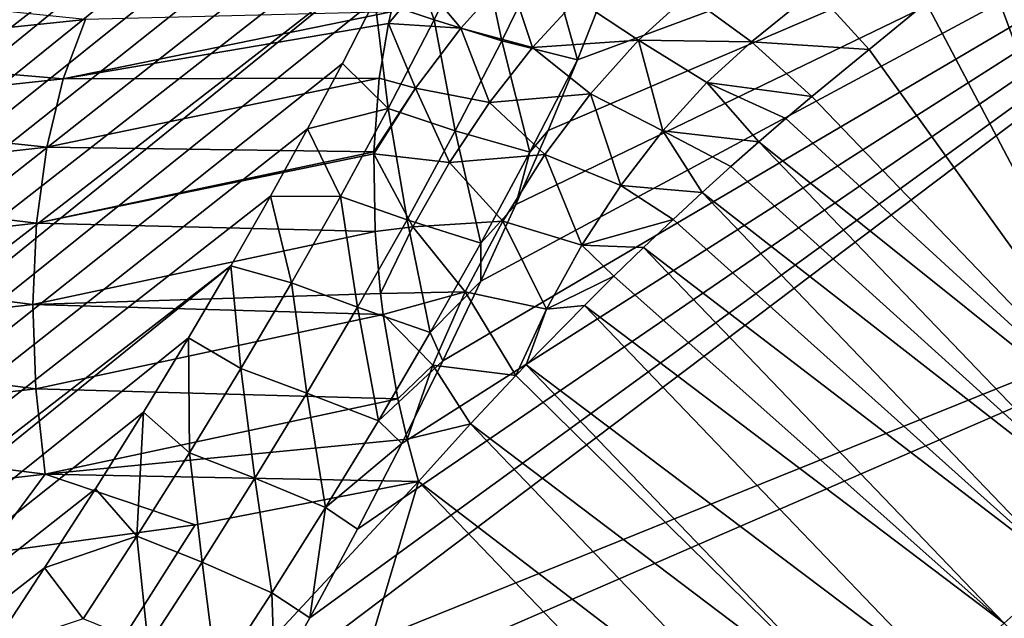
# Model space of a CAD drawing. Header units: metres. Extents: x -82 to 82, y -313 to 40.
# Tile 118 of 256: x -56.53 to -52.75, y -29.75 to -27.45. Entities that reach past the tile are written whole.
import ezdxf

# ---------------------------------------------------------------- set-up
doc = ezdxf.new("R2010")
doc.units = ezdxf.units.M
doc.layers.add('solid_505278_SW0001_CCC', color=7, linetype='CONTINUOUS')

msp = doc.modelspace()

# ---------------------------------------------------------------- linework, layer by layer
at = {"layer": 'solid_505278_SW0001_CCC'}
for points in [[(-77.986542, -38.536606, 53.156643), (-56.587982, -21.363077, 35.17025), (-56.429123, -21.387104, 35.056507)], [(-77.986542, -38.536606, 53.156643), (-56.429123, -21.387104, 35.056507), (-56.278164, -21.414944, 34.948032)], [(-77.986542, -38.536606, 53.156643), (-56.278164, -21.414944, 34.948032), (-55.998241, -21.48019, 34.74559)], [(-77.71241, -39.170246, 53.029034), (-77.986542, -38.536606, 53.156643), (-55.998241, -21.48019, 34.74559)], [(-77.71241, -39.170246, 53.029034), (-55.998241, -21.48019, 34.74559), (-55.746758, -21.557262, 34.562061)], [(-77.71241, -39.170246, 53.029034), (-55.746758, -21.557262, 34.562061), (-55.522072, -21.644327, 34.396408)], [(-77.71241, -39.170246, 53.029034), (-55.522072, -21.644327, 34.396408), (-55.322144, -21.739372, 34.247303)], [(-77.439445, -39.791389, 52.867157), (-77.71241, -39.170246, 53.029034), (-55.322144, -21.739372, 34.247303)], [(-77.439445, -39.791389, 52.867157), (-55.322144, -21.739372, 34.247303), (-55.145153, -21.841051, 34.113625)], [(-77.439445, -39.791389, 52.867157), (-55.145153, -21.841051, 34.113625), (-54.989216, -21.94808, 33.99419)], [(-77.439445, -39.791389, 52.867157), (-54.989216, -21.94808, 33.99419), (-54.851585, -22.059443, 33.8871)], [(-77.439445, -39.791389, 52.867157), (-54.851585, -22.059443, 33.8871), (-54.729977, -22.175043, 33.790794)], [(-77.167847, -40.399803, 52.671398), (-77.439445, -39.791389, 52.867157), (-54.729977, -22.175043, 33.790794)], [(-77.167847, -40.399803, 52.671398), (-54.729977, -22.175043, 33.790794), (-54.622643, -22.294788, 33.704067)], [(-77.167847, -40.399803, 52.671398), (-54.622643, -22.294788, 33.704067), (-54.527855, -22.41856, 33.625679)], [(-77.167847, -40.399803, 52.671398), (-54.527855, -22.41856, 33.625679), (-54.444168, -22.547178, 33.554565)], [(-77.167847, -40.399803, 52.671398), (-54.444168, -22.547178, 33.554565), (-54.370712, -22.681232, 33.490067)], [(-76.897804, -40.995247, 52.442055), (-77.167847, -40.399803, 52.671398), (-54.370712, -22.681232, 33.490067)], [(-76.897804, -40.995247, 52.442055), (-54.370712, -22.681232, 33.490067), (-54.306667, -22.821367, 33.431522)], [(-76.897804, -40.995247, 52.442055), (-54.306667, -22.821367, 33.431522), (-54.251568, -22.968605, 33.378506)], [(-76.897804, -40.995247, 52.442055), (-54.251568, -22.968605, 33.378506), (-54.205372, -23.124193, 33.330891)], [(-76.897804, -40.995247, 52.442055), (-54.205372, -23.124193, 33.330891), (-54.168118, -23.289362, 33.288574)], [(-76.629456, -41.577518, 52.179295), (-76.897804, -40.995247, 52.442055), (-54.168118, -23.289362, 33.288574)], [(-76.629456, -41.577518, 52.179295), (-54.168118, -23.289362, 33.288574), (-54.139977, -23.466059, 33.251457)], [(-76.629456, -41.577518, 52.179295), (-54.139977, -23.466059, 33.251457), (-54.121895, -23.65613, 33.22007)], [(-76.629456, -41.577518, 52.179295), (-54.121895, -23.65613, 33.22007), (-54.114826, -23.86142, 33.194885)], [(-76.629456, -41.577518, 52.179295), (-54.114826, -23.86142, 33.194885), (-54.119987, -24.084341, 33.176491)], [(-76.362885, -42.146324, 51.883156), (-76.629456, -41.577518, 52.179295), (-54.119987, -24.084341, 33.176491)], [(-76.362885, -42.146324, 51.883156), (-54.119987, -24.084341, 33.176491), (-54.13945, -24.327379, 33.166164)], [(-76.362885, -42.146324, 51.883156), (-54.13945, -24.327379, 33.166164), (-54.175045, -24.591925, 33.165051)], [(-76.362885, -42.146324, 51.883156), (-54.175045, -24.591925, 33.165051), (-54.228626, -24.879269, 33.17429)], [(-76.098213, -42.701244, 51.553612), (-76.362885, -42.146324, 51.883156), (-54.228626, -24.879269, 33.17429)], [(-76.098213, -42.701244, 51.553612), (-54.228626, -24.879269, 33.17429), (-54.30257, -25.190666, 33.19553)], [(-76.098213, -42.701244, 51.553612), (-54.30257, -25.190666, 33.19553), (-54.39896, -25.527014, 33.230198)], [(-76.098213, -42.701244, 51.553612), (-54.39896, -25.527014, 33.230198), (-54.45599, -25.704704, 33.252811)], [(-76.098213, -42.701244, 51.553612), (-54.45599, -25.704704, 33.252811), (-54.519596, -25.889095, 33.279484)], [(-75.835564, -43.241802, 51.190575), (-76.098213, -42.701244, 51.553612), (-54.519596, -25.889095, 33.279484)], [(-75.835564, -43.241802, 51.190575), (-54.519596, -25.889095, 33.279484), (-54.589687, -26.08009, 33.310093)], [(-75.835564, -43.241802, 51.190575), (-54.589687, -26.08009, 33.310093), (-54.666512, -26.277834, 33.344799)], [(-55.547276, -29.983919, 33.627468), (-50.472244, -26.150358, 31.548208), (-49.474346, -27.530312, 31.37314)], [(-55.547276, -29.983919, 33.627468), (-55.41404, -29.744003, 33.555996), (-50.472244, -26.150358, 31.548208)], [(-55.41404, -29.744003, 33.555996), (-55.231281, -29.403847, 33.459106), (-50.472244, -26.150358, 31.548208)], [(-55.231281, -29.403847, 33.459106), (-55.060871, -29.075357, 33.370258), (-50.472244, -26.150358, 31.548208)], [(-55.060871, -29.075357, 33.370258), (-54.903175, -28.758558, 33.289406), (-50.472244, -26.150358, 31.548208)], [(-54.903175, -28.758558, 33.289406), (-54.757809, -28.453211, 33.216206), (-50.472244, -26.150358, 31.548208)], [(-54.757809, -28.453211, 33.216206), (-54.623001, -28.1586, 33.149765), (-50.472244, -26.150358, 31.548208)], [(-54.623001, -28.1586, 33.149765), (-54.499496, -27.874865, 33.090221), (-50.472244, -26.150358, 31.548208)], [(-54.499496, -27.874865, 33.090221), (-54.38702, -27.603065, 33.037346), (-50.472244, -26.150358, 31.548208)], [(-54.38702, -27.603065, 33.037346), (-54.282436, -27.338301, 32.989613), (-50.472244, -26.150358, 31.548208)], [(-75.835564, -43.241802, 51.190575), (-54.666512, -26.277834, 33.344799), (-54.750797, -26.482777, 33.384193)], [(-75.835564, -43.241802, 51.190575), (-54.750797, -26.482777, 33.384193), (-54.842316, -26.694723, 33.428032)], [(-75.835564, -43.241802, 51.190575), (-54.842316, -26.694723, 33.428032), (-54.941505, -26.913961, 33.476646)], [(-75.835564, -43.241802, 51.190575), (-54.941505, -26.913961, 33.476646), (-55.04903, -27.140926, 33.530563)], [(-52.61536, -27.027988, 85.383446), (-52.831745, -27.206612, 85.604431), (-52.095108, -29.196592, 86.45507)], [(-54.936974, -27.449825, 33.364563), (-55.04903, -27.140926, 33.530563), (-54.767822, -27.103642, 33.282333)], [(-54.936974, -27.449825, 33.364563), (-54.767822, -27.103642, 33.282333), (-54.677326, -27.531006, 33.179607)], [(-54.767822, -27.103642, 33.282333), (-54.505878, -27.179319, 33.099991), (-54.677326, -27.531006, 33.179607)], [(-75.575035, -43.767467, 50.79385), (-75.835564, -43.241802, 51.190575), (-55.04903, -27.140926, 33.530563)], [(-75.575035, -43.767467, 50.79385), (-55.04903, -27.140926, 33.530563), (-55.164566, -27.375359, 33.589451)], [(-54.936974, -27.449825, 33.364563), (-55.164566, -27.375359, 33.589451), (-55.04903, -27.140926, 33.530563)], [(-54.677326, -27.531006, 33.179607), (-54.505878, -27.179319, 33.099991), (-54.38702, -27.603065, 33.037346)], [(-54.505878, -27.179319, 33.099991), (-54.282436, -27.338301, 32.989613), (-54.38702, -27.603065, 33.037346)], [(-52.831745, -27.206612, 85.604431), (-53.049427, -27.385464, 85.824867), (-52.095108, -29.196592, 86.45507)], [(-54.834244, -27.481964, 86.109459), (-54.651794, -27.279081, 85.972794), (-54.980141, -27.307369, 85.843361)], [(-54.559959, -27.556704, 86.261177), (-54.651794, -27.279081, 85.972794), (-54.834244, -27.481964, 86.109459)], [(-54.559959, -27.556704, 86.261177), (-54.388889, -27.370584, 86.129669), (-54.651794, -27.279081, 85.972794)], [(-55.101974, -27.420065, 85.891777), (-55.112316, -27.464287, 85.932236), (-54.980141, -27.307369, 85.843361)], [(-54.834244, -27.481964, 86.109459), (-54.980141, -27.307369, 85.843361), (-55.112316, -27.464287, 85.932236)], [(-53.963654, -27.355955, 86.103966), (-53.719383, -27.534876, 86.203171), (-53.475243, -27.336626, 85.960503)], [(-53.475243, -27.336626, 85.960503), (-53.719383, -27.534876, 86.203171), (-53.26841, -27.564545, 86.044746)], [(-53.475243, -27.336626, 85.960503), (-53.26841, -27.564545, 86.044746), (-53.049427, -27.385464, 85.824867)], [(-75.575035, -43.767467, 50.79385), (-55.164566, -27.375359, 33.589451), (-55.288788, -27.617701, 33.653858)], [(-57.518799, -27.578312, 84.463402), (-56.274128, -27.44945, 85.071571), (-57.076912, -27.365923, 84.382408)], [(-55.113346, -27.790962, 33.452751), (-55.288788, -27.617701, 33.653858), (-55.164566, -27.375359, 33.589451)], [(-55.113346, -27.790962, 33.452751), (-55.164566, -27.375359, 33.589451), (-54.936974, -27.449825, 33.364563)], [(-54.15239, -27.528292, 86.276138), (-54.388889, -27.370584, 86.129669), (-54.559959, -27.556704, 86.261177)], [(-54.15239, -27.528292, 86.276138), (-53.963654, -27.355955, 86.103966), (-54.388889, -27.370584, 86.129669)], [(-54.15239, -27.528292, 86.276138), (-53.719383, -27.534876, 86.203171), (-53.963654, -27.355955, 86.103966)], [(-53.049427, -27.385464, 85.824867), (-53.26841, -27.564545, 86.044746), (-52.095108, -29.196592, 86.45507)], [(-56.359554, -27.676243, 85.295273), (-56.274128, -27.44945, 85.071571), (-57.518799, -27.578312, 84.463402)], [(-56.359554, -27.676243, 85.295273), (-55.112316, -27.464287, 85.932236), (-55.101974, -27.420065, 85.891777)], [(-56.359554, -27.676243, 85.295273), (-55.101974, -27.420065, 85.891777), (-56.274128, -27.44945, 85.071571)], [(-55.113346, -27.790962, 33.452751), (-54.936974, -27.449825, 33.364563), (-54.855766, -27.876711, 33.265198)], [(-54.936974, -27.449825, 33.364563), (-54.677326, -27.531006, 33.179607), (-54.855766, -27.876711, 33.265198)], [(-56.359554, -27.676243, 85.295273), (-55.147903, -27.673897, 86.097282), (-55.112316, -27.464287, 85.932236)], [(-55.147903, -27.673897, 86.097282), (-55.00787, -27.712393, 86.208862), (-55.112316, -27.464287, 85.932236)], [(-55.00787, -27.712393, 86.208862), (-54.834244, -27.481964, 86.109459), (-55.112316, -27.464287, 85.932236)], [(-54.724014, -27.767231, 86.361015), (-54.834244, -27.481964, 86.109459), (-55.00787, -27.712393, 86.208862)], [(-54.724014, -27.767231, 86.361015), (-54.559959, -27.556704, 86.261177), (-54.834244, -27.481964, 86.109459)], [(-54.336533, -27.733612, 86.413612), (-54.15239, -27.528292, 86.276138), (-54.559959, -27.556704, 86.261177)], [(-54.059742, -27.875998, 86.48877), (-54.15239, -27.528292, 86.276138), (-54.336533, -27.733612, 86.413612)], [(-53.891441, -27.691092, 86.360863), (-53.719383, -27.534876, 86.203171), (-54.15239, -27.528292, 86.276138)], [(-54.059742, -27.875998, 86.48877), (-53.891441, -27.691092, 86.360863), (-54.15239, -27.528292, 86.276138)], [(-55.687527, -30.229822, 33.703384), (-55.547276, -29.983919, 33.627468), (-49.474346, -27.530312, 31.37314)], [(-54.733463, -31.563961, 33.537594), (-55.687527, -30.229822, 33.703384), (-49.474346, -27.530312, 31.37314)], [(-54.855766, -27.876711, 33.265198), (-54.677326, -27.531006, 33.179607), (-54.569286, -27.958532, 33.121071)], [(-53.707424, -32.85323, 33.476563), (-54.733463, -31.563961, 33.537594), (-49.474346, -27.530312, 31.37314)], [(-54.336533, -27.733612, 86.413612), (-54.559959, -27.556704, 86.261177), (-54.724014, -27.767231, 86.361015)], [(-54.677326, -27.531006, 33.179607), (-54.38702, -27.603065, 33.037346), (-54.569286, -27.958532, 33.121071)], [(-53.891441, -27.691092, 86.360863), (-53.488686, -27.743855, 86.264061), (-53.719383, -27.534876, 86.203171)], [(-53.719383, -27.534876, 86.203171), (-53.488686, -27.743855, 86.264061), (-53.26841, -27.564545, 86.044746)], [(-53.707424, -32.85323, 33.476563), (-49.474346, -27.530312, 31.37314), (-48.399174, -28.861702, 31.3272)], [(-53.26841, -27.564545, 86.044746), (-53.488686, -27.743855, 86.264061), (-52.095108, -29.196592, 86.45507)], [(-57.621284, -27.81201, 84.67234), (-56.359554, -27.676243, 85.295273), (-57.518799, -27.578312, 84.463402)], [(-54.569286, -27.958532, 33.121071), (-54.38702, -27.603065, 33.037346), (-54.499496, -27.874865, 33.090221)], [(-75.575035, -43.767467, 50.79385), (-55.288788, -27.617701, 33.653858), (-55.422279, -27.868322, 33.724243)], [(-55.113346, -27.790962, 33.452751), (-55.422279, -27.868322, 33.724243), (-55.288788, -27.617701, 33.653858)], [(-56.422737, -27.938816, 85.484573), (-56.359554, -27.676243, 85.295273), (-57.621284, -27.81201, 84.67234)], [(-56.422737, -27.938816, 85.484573), (-55.168442, -27.957247, 86.264816), (-55.147903, -27.673897, 86.097282)], [(-56.422737, -27.938816, 85.484573), (-55.147903, -27.673897, 86.097282), (-56.359554, -27.676243, 85.295273)], [(-55.147903, -27.673897, 86.097282), (-55.168442, -27.957247, 86.264816), (-55.00787, -27.712393, 86.208862)], [(-55.168442, -27.957247, 86.264816), (-55.16864, -27.964924, 86.268608), (-55.00787, -27.712393, 86.208862)], [(-54.87772, -27.997889, 86.427139), (-55.00787, -27.712393, 86.208862), (-55.16864, -27.964924, 86.268608)], [(-54.87772, -27.997889, 86.427139), (-54.724014, -27.767231, 86.361015), (-55.00787, -27.712393, 86.208862)], [(-54.059742, -27.875998, 86.48877), (-53.691566, -27.917713, 86.438538), (-53.891441, -27.691092, 86.360863)], [(-53.891441, -27.691092, 86.360863), (-53.587727, -27.828211, 86.356644), (-53.488686, -27.743855, 86.264061)], [(-53.891441, -27.691092, 86.360863), (-53.691566, -27.917713, 86.438538), (-53.587727, -27.828211, 86.356644)], [(-54.511597, -27.966917, 86.513046), (-54.336533, -27.733612, 86.413612), (-54.724014, -27.767231, 86.361015)], [(-54.2206, -28.085552, 86.584091), (-54.336533, -27.733612, 86.413612), (-54.511597, -27.966917, 86.513046)], [(-54.2206, -28.085552, 86.584091), (-54.059742, -27.875998, 86.48877), (-54.336533, -27.733612, 86.413612)], [(-53.587727, -27.828211, 86.356644), (-52.095108, -29.196592, 86.45507), (-53.488686, -27.743855, 86.264061)], [(-55.296043, -28.127401, 33.546253), (-55.422279, -27.868322, 33.724243), (-55.113346, -27.790962, 33.452751)], [(-55.296043, -28.127401, 33.546253), (-55.113346, -27.790962, 33.452751), (-55.040333, -28.216934, 33.356129)], [(-55.113346, -27.790962, 33.452751), (-54.855766, -27.876711, 33.265198), (-55.040333, -28.216934, 33.356129)], [(-54.511597, -27.966917, 86.513046), (-54.724014, -27.767231, 86.361015), (-54.87772, -27.997889, 86.427139)], [(-57.703472, -28.080744, 84.844971), (-56.422737, -27.938816, 85.484573), (-57.621284, -27.81201, 84.67234)], [(-53.587727, -27.828211, 86.356644), (-53.691566, -27.917713, 86.438538), (-52.095108, -29.196592, 86.45507)], [(-75.575035, -43.767467, 50.79385), (-55.422279, -27.868322, 33.724243), (-55.564709, -28.126961, 33.80027)], [(-55.296043, -28.127401, 33.546253), (-55.564709, -28.126961, 33.80027), (-55.422279, -27.868322, 33.724243)], [(-55.040333, -28.216934, 33.356129), (-54.855766, -27.876711, 33.265198), (-54.757774, -28.307398, 33.210369)], [(-54.855766, -27.876711, 33.265198), (-54.569286, -27.958532, 33.121071), (-54.757774, -28.307398, 33.210369)], [(-54.569286, -27.958532, 33.121071), (-54.499496, -27.874865, 33.090221), (-54.623001, -28.1586, 33.149765)], [(-54.2206, -28.085552, 86.584091), (-53.908657, -28.112305, 86.568687), (-54.059742, -27.875998, 86.48877)], [(-54.059742, -27.875998, 86.48877), (-53.908657, -28.112305, 86.568687), (-53.798767, -28.012608, 86.509369)], [(-54.059742, -27.875998, 86.48877), (-53.798767, -28.012608, 86.509369), (-53.691566, -27.917713, 86.438538)], [(-56.46196, -28.230032, 85.634346), (-56.422737, -27.938816, 85.484573), (-57.703472, -28.080744, 84.844971)], [(-56.46196, -28.230032, 85.634346), (-55.168442, -27.957247, 86.264816), (-56.422737, -27.938816, 85.484573)], [(-53.691566, -27.917713, 86.438538), (-53.798767, -28.012608, 86.509369), (-52.299522, -29.369164, 86.629425)], [(-53.691566, -27.917713, 86.438538), (-52.299522, -29.369164, 86.629425), (-52.095108, -29.196592, 86.45507)], [(-56.46196, -28.230032, 85.634346), (-55.16864, -27.964924, 86.268608), (-55.168442, -27.957247, 86.264816)], [(-56.46196, -28.230032, 85.634346), (-55.16301, -28.262396, 86.389824), (-55.16864, -27.964924, 86.268608)], [(-55.017963, -28.243994, 86.458221), (-54.87772, -27.997889, 86.427139), (-55.16864, -27.964924, 86.268608)], [(-55.16301, -28.262396, 86.389824), (-55.017963, -28.243994, 86.458221), (-55.16864, -27.964924, 86.268608)], [(-54.673321, -28.222523, 86.572021), (-54.511597, -27.966917, 86.513046), (-54.87772, -27.997889, 86.427139)], [(-54.757774, -28.307398, 33.210369), (-54.569286, -27.958532, 33.121071), (-54.623001, -28.1586, 33.149765)], [(-54.370502, -28.315172, 86.644745), (-54.511597, -27.966917, 86.513046), (-54.673321, -28.222523, 86.572021)], [(-54.370502, -28.315172, 86.644745), (-54.2206, -28.085552, 86.584091), (-54.511597, -27.966917, 86.513046)], [(-54.673321, -28.222523, 86.572021), (-54.87772, -27.997889, 86.427139), (-55.017963, -28.243994, 86.458221)], [(-53.798767, -28.012608, 86.509369), (-53.908657, -28.112305, 86.568687), (-52.299522, -29.369164, 86.629425)], [(-57.763134, -28.377209, 84.976593), (-56.46196, -28.230032, 85.634346), (-57.703472, -28.080744, 84.844971)], [(-54.370502, -28.315172, 86.644745), (-54.020535, -28.216164, 86.616096), (-54.2206, -28.085552, 86.584091)], [(-54.2206, -28.085552, 86.584091), (-54.020535, -28.216164, 86.616096), (-53.908657, -28.112305, 86.568687)], [(-75.575035, -43.767467, 50.79385), (-55.564709, -28.126961, 33.80027), (-55.716972, -28.39422, 33.882679)], [(-55.48431, -28.459454, 33.64452), (-55.716972, -28.39422, 33.882679), (-55.564709, -28.126961, 33.80027)], [(-55.48431, -28.459454, 33.64452), (-55.564709, -28.126961, 33.80027), (-55.296043, -28.127401, 33.546253)], [(-55.48431, -28.459454, 33.64452), (-55.296043, -28.127401, 33.546253), (-55.230255, -28.552134, 33.451824)], [(-55.296043, -28.127401, 33.546253), (-55.040333, -28.216934, 33.356129), (-55.230255, -28.552134, 33.451824)], [(-53.908657, -28.112305, 86.568687), (-54.020535, -28.216164, 86.616096), (-52.520081, -29.56023, 86.759094)], [(-53.908657, -28.112305, 86.568687), (-52.520081, -29.56023, 86.759094), (-52.299522, -29.369164, 86.629425)], [(-54.757774, -28.307398, 33.210369), (-54.623001, -28.1586, 33.149765), (-54.757809, -28.453211, 33.216206)], [(-56.476135, -28.541967, 85.740501), (-56.46196, -28.230032, 85.634346), (-57.763134, -28.377209, 84.976593)], [(-56.476135, -28.541967, 85.740501), (-55.16301, -28.262396, 86.389824), (-56.46196, -28.230032, 85.634346)], [(-55.230255, -28.552134, 33.451824), (-55.040333, -28.216934, 33.356129), (-54.951576, -28.650448, 33.304569)], [(-55.16301, -28.262396, 86.389824), (-55.141949, -28.500589, 86.45359), (-55.017963, -28.243994, 86.458221)], [(-54.817757, -28.494205, 86.589088), (-55.017963, -28.243994, 86.458221), (-55.141949, -28.500589, 86.45359)], [(-55.040333, -28.216934, 33.356129), (-54.757774, -28.307398, 33.210369), (-54.951576, -28.650448, 33.304569)], [(-54.817757, -28.494205, 86.589088), (-54.673321, -28.222523, 86.572021), (-55.017963, -28.243994, 86.458221)], [(-54.506168, -28.559837, 86.669403), (-54.673321, -28.222523, 86.572021), (-54.817757, -28.494205, 86.589088)], [(-54.506168, -28.559837, 86.669403), (-54.370502, -28.315172, 86.644745), (-54.673321, -28.222523, 86.572021)], [(-54.370502, -28.315172, 86.644745), (-54.13364, -28.323488, 86.651276), (-54.020535, -28.216164, 86.616096)], [(-54.020535, -28.216164, 86.616096), (-54.13364, -28.323488, 86.651276), (-52.520081, -29.56023, 86.759094)], [(-56.476135, -28.541967, 85.740501), (-55.141949, -28.500589, 86.45359), (-55.16301, -28.262396, 86.389824)], [(-54.951576, -28.650448, 33.304569), (-54.757774, -28.307398, 33.210369), (-54.757809, -28.453211, 33.216206)], [(-54.506168, -28.559837, 86.669403), (-54.24725, -28.433588, 86.673988), (-54.370502, -28.315172, 86.644745)], [(-54.370502, -28.315172, 86.644745), (-54.24725, -28.433588, 86.673988), (-54.13364, -28.323488, 86.651276)], [(-54.13364, -28.323488, 86.651276), (-54.24725, -28.433588, 86.673988), (-52.751152, -29.764925, 86.840767)], [(-54.13364, -28.323488, 86.651276), (-52.751152, -29.764925, 86.840767), (-52.520081, -29.56023, 86.759094)], [(-75.316635, -44.27763, 50.363094), (-75.575035, -43.767467, 50.79385), (-55.716972, -28.39422, 33.882679)], [(-75.316635, -44.27763, 50.363094), (-55.716972, -28.39422, 33.882679), (-55.879475, -28.670351, 33.971779)], [(-57.798634, -28.693338, 85.063637), (-56.476135, -28.541967, 85.740501), (-57.763134, -28.377209, 84.976593)], [(-55.677601, -28.78738, 33.747162), (-55.879475, -28.670351, 33.971779), (-55.716972, -28.39422, 33.882679)], [(-55.677601, -28.78738, 33.747162), (-55.716972, -28.39422, 33.882679), (-55.48431, -28.459454, 33.64452)], [(-54.506168, -28.559837, 86.669403), (-54.360638, -28.545757, 86.684105), (-54.24725, -28.433588, 86.673988)], [(-54.24725, -28.433588, 86.673988), (-54.360638, -28.545757, 86.684105), (-52.751152, -29.764925, 86.840767)], [(-55.677601, -28.78738, 33.747162), (-55.48431, -28.459454, 33.64452), (-55.425003, -28.882656, 33.551888)], [(-55.48431, -28.459454, 33.64452), (-55.230255, -28.552134, 33.451824), (-55.425003, -28.882656, 33.551888)], [(-54.951576, -28.650448, 33.304569), (-54.757809, -28.453211, 33.216206), (-54.903175, -28.758558, 33.289406)], [(-56.476135, -28.541967, 85.740501), (-55.131771, -28.581059, 86.46891), (-55.141949, -28.500589, 86.45359)], [(-55.131771, -28.581059, 86.46891), (-54.817757, -28.494205, 86.589088), (-55.141949, -28.500589, 86.45359)], [(-55.131771, -28.581059, 86.46891), (-54.941399, -28.775347, 86.56385), (-54.817757, -28.494205, 86.589088)], [(-54.941399, -28.775347, 86.56385), (-54.623993, -28.815374, 86.657631), (-54.817757, -28.494205, 86.589088)], [(-54.506168, -28.559837, 86.669403), (-54.817757, -28.494205, 86.589088), (-54.623993, -28.815374, 86.657631)], [(-56.464897, -28.866142, 85.800163), (-56.476135, -28.541967, 85.740501), (-57.798634, -28.693338, 85.063637)], [(-56.464897, -28.866142, 85.800163), (-55.131771, -28.581059, 86.46891), (-56.476135, -28.541967, 85.740501)], [(-54.360638, -28.545757, 86.684105), (-54.583858, -28.77343, 86.666367), (-52.986847, -29.978029, 86.872375)], [(-54.506168, -28.559837, 86.669403), (-54.583858, -28.77343, 86.666367), (-54.360638, -28.545757, 86.684105)], [(-54.360638, -28.545757, 86.684105), (-52.986847, -29.978029, 86.872375), (-52.751152, -29.764925, 86.840767)], [(-56.464897, -28.866142, 85.800163), (-55.075573, -28.904562, 86.499916), (-55.131771, -28.581059, 86.46891)], [(-55.425003, -28.882656, 33.551888), (-55.230255, -28.552134, 33.451824), (-55.150143, -28.988146, 33.403244)], [(-55.230255, -28.552134, 33.451824), (-54.951576, -28.650448, 33.304569), (-55.150143, -28.988146, 33.403244)], [(-55.131771, -28.581059, 86.46891), (-55.075573, -28.904562, 86.499916), (-54.941399, -28.775347, 86.56385)], [(-54.506168, -28.559837, 86.669403), (-54.623993, -28.815374, 86.657631), (-54.583858, -28.77343, 86.666367)], [(-55.150143, -28.988146, 33.403244), (-54.951576, -28.650448, 33.304569), (-54.903175, -28.758558, 33.289406)], [(-75.316635, -44.27763, 50.363094), (-55.879475, -28.670351, 33.971779), (-56.05201, -28.95517, 34.067341)], [(-57.809017, -29.020538, 85.103729), (-56.464897, -28.866142, 85.800163), (-57.798634, -28.693338, 85.063637)], [(-55.875412, -29.111435, 33.853813), (-56.05201, -28.95517, 34.067341), (-55.879475, -28.670351, 33.971779)], [(-55.875412, -29.111435, 33.853813), (-55.879475, -28.670351, 33.971779), (-55.677601, -28.78738, 33.747162)], [(-55.150143, -28.988146, 33.403244), (-54.903175, -28.758558, 33.289406), (-55.060871, -29.075357, 33.370258)], [(-55.075573, -28.904562, 86.499916), (-55.040329, -29.058498, 86.497421), (-54.941399, -28.775347, 86.56385)], [(-55.040329, -29.058498, 86.497421), (-54.797676, -29.000772, 86.598511), (-54.941399, -28.775347, 86.56385)], [(-54.941399, -28.775347, 86.56385), (-54.797676, -29.000772, 86.598511), (-54.623993, -28.815374, 86.657631)], [(-54.583858, -28.77343, 86.666367), (-54.623993, -28.815374, 86.657631), (-53.221157, -30.194111, 86.853104)], [(-54.583858, -28.77343, 86.666367), (-53.221157, -30.194111, 86.853104), (-52.986847, -29.978029, 86.872375)], [(-55.875412, -29.111435, 33.853813), (-55.677601, -28.78738, 33.747162), (-55.624092, -29.20883, 33.655956)], [(-55.677601, -28.78738, 33.747162), (-55.425003, -28.882656, 33.551888), (-55.624092, -29.20883, 33.655956)], [(-54.623993, -28.815374, 86.657631), (-54.797676, -29.000772, 86.598511), (-53.221157, -30.194111, 86.853104)], [(-56.428551, -29.193741, 85.811707), (-56.464897, -28.866142, 85.800163), (-57.809017, -29.020538, 85.103729)], [(-56.428551, -29.193741, 85.811707), (-55.075573, -28.904562, 86.499916), (-56.464897, -28.866142, 85.800163)], [(-55.624092, -29.20883, 33.655956), (-55.425003, -28.882656, 33.551888), (-55.352985, -29.320904, 33.506031)], [(-55.425003, -28.882656, 33.551888), (-55.150143, -28.988146, 33.403244), (-55.352985, -29.320904, 33.506031)], [(-52.622898, -34.094303, 33.523766), (-53.707424, -32.85323, 33.476563), (-48.399174, -28.861702, 31.3272)], [(-56.428551, -29.193741, 85.811707), (-55.040329, -29.058498, 86.497421), (-55.075573, -28.904562, 86.499916)], [(-75.316635, -44.27763, 50.363094), (-56.05201, -28.95517, 34.067341), (-56.235676, -29.249428, 34.170288)], [(-56.077255, -29.431862, 33.964115), (-56.235676, -29.249428, 34.170288), (-56.05201, -28.95517, 34.067341)], [(-56.077255, -29.431862, 33.964115), (-56.05201, -28.95517, 34.067341), (-55.875412, -29.111435, 33.853813)], [(-55.352985, -29.320904, 33.506031), (-55.150143, -28.988146, 33.403244), (-55.060871, -29.075357, 33.370258)], [(-55.040329, -29.058498, 86.497421), (-54.996571, -29.22191, 86.482292), (-54.797676, -29.000772, 86.598511)], [(-54.797676, -29.000772, 86.598511), (-54.996571, -29.22191, 86.482292), (-53.448116, -30.407663, 86.783455)], [(-54.797676, -29.000772, 86.598511), (-53.448116, -30.407663, 86.783455), (-53.221157, -30.194111, 86.853104)], [(-57.794003, -29.349911, 85.095772), (-56.428551, -29.193741, 85.811707), (-57.809017, -29.020538, 85.103729)], [(-56.428551, -29.193741, 85.811707), (-54.996571, -29.22191, 86.482292), (-55.040329, -29.058498, 86.497421)], [(-55.352985, -29.320904, 33.506031), (-55.060871, -29.075357, 33.370258), (-55.231281, -29.403847, 33.459106)], [(-56.077255, -29.431862, 33.964115), (-55.875412, -29.111435, 33.853813), (-55.827053, -29.530975, 33.763683)], [(-55.875412, -29.111435, 33.853813), (-55.624092, -29.20883, 33.655956), (-55.827053, -29.530975, 33.763683)], [(-57.794003, -29.349911, 85.095772), (-56.65506, -29.497555, 85.642281), (-56.428551, -29.193741, 85.811707)], [(-54.996571, -29.22191, 86.482292), (-57.358974, -31.760275, 84.610481), (-56.133774, -33.033016, 84.782509)], [(-54.996571, -29.22191, 86.482292), (-55.852863, -29.387255, 86.052467), (-57.358974, -31.760275, 84.610481)], [(-56.428551, -29.193741, 85.811707), (-56.65506, -29.497555, 85.642281), (-55.852863, -29.387255, 86.052467)], [(-56.428551, -29.193741, 85.811707), (-55.852863, -29.387255, 86.052467), (-54.996571, -29.22191, 86.482292)], [(-53.66193, -30.613239, 86.665184), (-54.996571, -29.22191, 86.482292), (-56.133774, -33.033016, 84.782509)], [(-55.827053, -29.530975, 33.763683), (-55.624092, -29.20883, 33.655956), (-55.559639, -29.649122, 33.612564)], [(-55.624092, -29.20883, 33.655956), (-55.352985, -29.320904, 33.506031), (-55.559639, -29.649122, 33.612564)], [(-53.448116, -30.407663, 86.783455), (-54.996571, -29.22191, 86.482292), (-53.66193, -30.613239, 86.665184)], [(-75.316635, -44.27763, 50.363094), (-56.235676, -29.249428, 34.170288), (-56.430595, -29.553185, 34.280689)], [(-56.077255, -29.431862, 33.964115), (-56.430595, -29.553185, 34.280689), (-56.235676, -29.249428, 34.170288)], [(-55.559639, -29.649122, 33.612564), (-55.352985, -29.320904, 33.506031), (-55.41404, -29.744003, 33.555996)], [(-55.352985, -29.320904, 33.506031), (-55.231281, -29.403847, 33.459106), (-55.41404, -29.744003, 33.555996)], [(-55.852863, -29.387255, 86.052467), (-56.65506, -29.497555, 85.642281), (-57.358974, -31.760275, 84.610481)], [(-56.282787, -29.74885, 34.077824), (-56.430595, -29.553185, 34.280689), (-56.077255, -29.431862, 33.964115)], [(-56.282787, -29.74885, 34.077824), (-56.077255, -29.431862, 33.964115), (-56.033539, -29.84934, 33.874798)], [(-56.077255, -29.431862, 33.964115), (-55.827053, -29.530975, 33.763683), (-56.033539, -29.84934, 33.874798)], [(-75.316635, -44.27763, 50.363094), (-56.430595, -29.553185, 34.280689), (-56.636837, -29.866442, 34.398556)], [(-56.282787, -29.74885, 34.077824), (-56.636837, -29.866442, 34.398556), (-56.430595, -29.553185, 34.280689)], [(-56.033539, -29.84934, 33.874798), (-55.827053, -29.530975, 33.763683), (-55.769741, -29.973127, 33.722561)], [(-55.827053, -29.530975, 33.763683), (-55.559639, -29.649122, 33.612564), (-55.769741, -29.973127, 33.722561)], [(-52.751152, -29.764925, 86.840767), (-51.312023, -31.175213, 86.862892), (-52.520081, -29.56023, 86.759094)], [(-55.769741, -29.973127, 33.722561), (-55.559639, -29.649122, 33.612564), (-55.547276, -29.983919, 33.627468)], [(-55.559639, -29.649122, 33.612564), (-55.41404, -29.744003, 33.555996), (-55.547276, -29.983919, 33.627468)]]:
    msp.add_3dface(points, dxfattribs=at)

doc.saveas('drawing.dxf')
